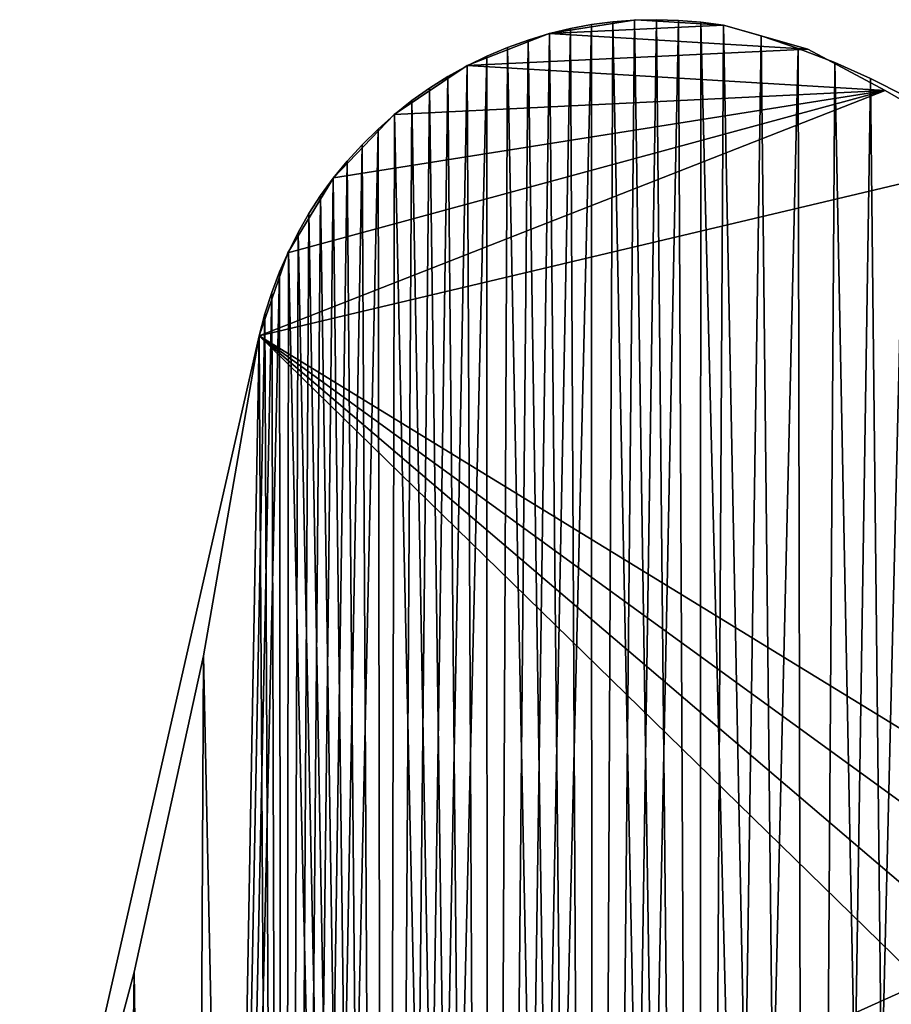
# Model space of a CAD drawing. Header units: millimetres. Extents: x -105 to 105, y -91 to 91.
# Tile 255 of 256: x 70.58 to 75.43, y 73.47 to 78.96. Entities that reach past the tile are written whole.
import ezdxf

# ---------------------------------------------------------------- set-up
doc = ezdxf.new("R2010")
doc.units = ezdxf.units.MM
doc.header["$LTSCALE"] = 22.850203
for name, color, linetype in [('770', 7, 'CONTINUOUS'), ('771', 7, 'CONTINUOUS'), ('779', 7, 'CONTINUOUS'), ('780', 7, 'CONTINUOUS'), ('781', 7, 'CONTINUOUS'), ('823', 7, 'CONTINUOUS')]:
    doc.layers.add(name, color=color, linetype=linetype)

msp = doc.modelspace()

# ---------------------------------------------------------------- linework, layer by layer
at = {"layer": '770', "linetype": 'CONTINUOUS'}
for points in [[(73.7631, 78.9339, 7.5), (73.6454, 78.9121, 7.5), (73.7688, 55.0081, 7.5), (73.7631, 78.9339, 7.5)], [(73.8821, 78.9494, 7.5), (73.7631, 78.9339, 7.5), (73.7688, 55.0081, 7.5), (73.8821, 78.9494, 7.5)], [(74.3612, 55.2664, 7.5), (73.8821, 78.9494, 7.5), (73.7688, 55.0081, 7.5), (74.3612, 55.2664, 7.5)], [(74.0026, 78.9584, 7.5), (73.8821, 78.9494, 7.5), (74.3612, 55.2664, 7.5), (74.0026, 78.9584, 7.5)], [(74.1244, 78.961, 7.5), (74.0026, 78.9584, 7.5), (74.3612, 55.2664, 7.5), (74.1244, 78.961, 7.5)], [(74.2476, 78.9572, 7.5), (74.1244, 78.961, 7.5), (74.3612, 55.2664, 7.5), (74.2476, 78.9572, 7.5)], [(74.3722, 78.947, 7.5), (74.2476, 78.9572, 7.5), (74.3612, 55.2664, 7.5), (74.3722, 78.947, 7.5)], [(74.9612, 55.5093, 7.5), (74.3722, 78.947, 7.5), (74.3612, 55.2664, 7.5), (74.9612, 55.5093, 7.5)], [(74.4981, 78.9304, 7.5), (74.3722, 78.947, 7.5), (74.9612, 55.5093, 7.5), (74.4981, 78.9304, 7.5)], [(74.7086, 78.8707, 7.5), (74.4981, 78.9304, 7.5), (74.9612, 55.5093, 7.5), (74.7086, 78.8707, 7.5)], [(73.5281, 78.8834, 7.5), (73.4108, 78.8478, 7.5), (73.7688, 55.0081, 7.5), (73.5281, 78.8834, 7.5)], [(73.6454, 78.9121, 7.5), (73.5281, 78.8834, 7.5), (73.7688, 55.0081, 7.5), (73.6454, 78.9121, 7.5)], [(74.9153, 78.8012, 7.5), (74.7086, 78.8707, 7.5), (74.9612, 55.5093, 7.5), (74.9153, 78.8012, 7.5)], [(73.4108, 78.8478, 7.5), (73.2946, 78.8056, 7.5), (73.7688, 55.0081, 7.5), (73.4108, 78.8478, 7.5)], [(73.1805, 78.7573, 7.5), (73.0693, 78.7033, 7.5), (73.1852, 54.7347, 7.5), (73.1805, 78.7573, 7.5)], [(73.2946, 78.8056, 7.5), (73.1805, 78.7573, 7.5), (73.1852, 54.7347, 7.5), (73.2946, 78.8056, 7.5)], [(73.7688, 55.0081, 7.5), (73.2946, 78.8056, 7.5), (73.1852, 54.7347, 7.5), (73.7688, 55.0081, 7.5)], [(75.1181, 78.7219, 7.5), (74.9153, 78.8012, 7.5), (74.9612, 55.5093, 7.5), (75.1181, 78.7219, 7.5)], [(73.0693, 78.7033, 7.5), (72.9621, 78.644, 7.5), (73.1852, 54.7347, 7.5), (73.0693, 78.7033, 7.5)], [(75.5674, 55.7362, 7.5), (75.1181, 78.7219, 7.5), (74.9612, 55.5093, 7.5), (75.5674, 55.7362, 7.5)], [(75.3175, 78.6328, 7.5), (75.1181, 78.7219, 7.5), (75.5674, 55.7362, 7.5), (75.3175, 78.6328, 7.5)], [(72.9621, 78.644, 7.5), (72.8599, 78.5797, 7.5), (73.1852, 54.7347, 7.5), (72.9621, 78.644, 7.5)], [(75.5123, 78.5342, 7.5), (75.3175, 78.6328, 7.5), (75.5674, 55.7362, 7.5), (75.5123, 78.5342, 7.5)], [(72.8599, 78.5797, 7.5), (72.7615, 78.5097, 7.5), (73.1852, 54.7347, 7.5), (72.8599, 78.5797, 7.5)], [(72.7615, 78.5097, 7.5), (72.6657, 78.4333, 7.5), (73.1852, 54.7347, 7.5), (72.7615, 78.5097, 7.5)], [(72.6657, 78.4333, 7.5), (72.5734, 78.3511, 7.5), (72.6117, 54.4468, 7.5), (72.6657, 78.4333, 7.5)], [(73.1852, 54.7347, 7.5), (72.6657, 78.4333, 7.5), (72.6117, 54.4468, 7.5), (73.1852, 54.7347, 7.5)], [(72.5734, 78.3511, 7.5), (72.4852, 78.264, 7.5), (72.6117, 54.4468, 7.5), (72.5734, 78.3511, 7.5)], [(72.4852, 78.264, 7.5), (72.4019, 78.1727, 7.5), (72.6117, 54.4468, 7.5), (72.4852, 78.264, 7.5)], [(72.4019, 78.1727, 7.5), (72.3242, 78.0779, 7.5), (72.6117, 54.4468, 7.5), (72.4019, 78.1727, 7.5)], [(72.3242, 78.0779, 7.5), (72.253, 77.9804, 7.5), (72.6117, 54.4468, 7.5), (72.3242, 78.0779, 7.5)], [(72.253, 77.9804, 7.5), (72.1879, 77.88, 7.5), (72.6117, 54.4468, 7.5), (72.253, 77.9804, 7.5)], [(72.1879, 77.88, 7.5), (72.1282, 77.7758, 7.5), (72.6117, 54.4468, 7.5), (72.1879, 77.88, 7.5)], [(72.1282, 77.7758, 7.5), (72.0739, 77.6679, 7.5), (72.6117, 54.4468, 7.5), (72.1282, 77.7758, 7.5)], [(72.0739, 77.6679, 7.5), (72.025, 77.5563, 7.5), (72.0476, 54.1442, 7.5), (72.0739, 77.6679, 7.5)], [(72.6117, 54.4468, 7.5), (72.0739, 77.6679, 7.5), (72.0476, 54.1442, 7.5), (72.6117, 54.4468, 7.5)], [(72.025, 77.5563, 7.5), (71.9815, 77.441, 7.5), (72.0476, 54.1442, 7.5), (72.025, 77.5563, 7.5)], [(71.9815, 77.441, 7.5), (71.9434, 77.3219, 7.5), (72.0476, 54.1442, 7.5), (71.9815, 77.441, 7.5)], [(71.9434, 77.3219, 7.5), (71.9108, 77.1992, 7.5), (72.0476, 54.1442, 7.5), (71.9434, 77.3219, 7.5)], [(71.9108, 77.1992, 7.5), (71.6006, 75.4155, 7.5), (72.0476, 54.1442, 7.5), (71.9108, 77.1992, 7.5)], [(71.6006, 75.4155, 7.5), (71.2137, 73.6527, 7.5), (71.4915, 53.8263, 7.5), (71.6006, 75.4155, 7.5)], [(72.0476, 54.1442, 7.5), (71.6006, 75.4155, 7.5), (71.4915, 53.8263, 7.5), (72.0476, 54.1442, 7.5)], [(71.2137, 73.6527, 7.5), (70.7501, 71.9106, 7.5), (70.9434, 53.4931, 7.5), (71.2137, 73.6527, 7.5)], [(71.4915, 53.8263, 7.5), (71.2137, 73.6527, 7.5), (70.9434, 53.4931, 7.5), (71.4915, 53.8263, 7.5)]]:
    msp.add_3dface(points, dxfattribs=at)
at = {"layer": '771', "linetype": 'CONTINUOUS'}
for points in [[(73.7688, 55.0081, 2.5), (73.1852, 54.7347, 2.5), (73.7631, 78.9339, 2.5), (73.7688, 55.0081, 2.5)], [(73.7631, 78.9339, 2.5), (73.1852, 54.7347, 2.5), (73.6454, 78.9121, 2.5), (73.7631, 78.9339, 2.5)], [(73.8821, 78.9494, 2.5), (73.7688, 55.0081, 2.5), (73.7631, 78.9339, 2.5), (73.8821, 78.9494, 2.5)], [(74.2476, 78.9572, 2.5), (73.7688, 55.0081, 2.5), (74.1244, 78.961, 2.5), (74.2476, 78.9572, 2.5)], [(74.1244, 78.961, 2.5), (73.7688, 55.0081, 2.5), (74.0026, 78.9584, 2.5), (74.1244, 78.961, 2.5)], [(74.0026, 78.9584, 2.5), (73.7688, 55.0081, 2.5), (73.8821, 78.9494, 2.5), (74.0026, 78.9584, 2.5)], [(74.3612, 55.2664, 2.5), (73.7688, 55.0081, 2.5), (74.2476, 78.9572, 2.5), (74.3612, 55.2664, 2.5)], [(74.3722, 78.947, 2.5), (74.3612, 55.2664, 2.5), (74.2476, 78.9572, 2.5), (74.3722, 78.947, 2.5)], [(74.4981, 78.9304, 2.5), (74.3612, 55.2664, 2.5), (74.3722, 78.947, 2.5), (74.4981, 78.9304, 2.5)], [(74.7086, 78.8707, 2.5), (74.3612, 55.2664, 2.5), (74.4981, 78.9304, 2.5), (74.7086, 78.8707, 2.5)], [(73.6454, 78.9121, 2.5), (73.1852, 54.7347, 2.5), (73.5281, 78.8834, 2.5), (73.6454, 78.9121, 2.5)], [(73.5281, 78.8834, 2.5), (73.1852, 54.7347, 2.5), (73.4108, 78.8478, 2.5), (73.5281, 78.8834, 2.5)], [(74.9153, 78.8012, 2.5), (74.3612, 55.2664, 2.5), (74.7086, 78.8707, 2.5), (74.9153, 78.8012, 2.5)], [(73.4108, 78.8478, 2.5), (73.1852, 54.7347, 2.5), (73.2946, 78.8056, 2.5), (73.4108, 78.8478, 2.5)], [(73.1852, 54.7347, 2.5), (72.6117, 54.4468, 2.5), (73.1805, 78.7573, 2.5), (73.1852, 54.7347, 2.5)], [(73.1805, 78.7573, 2.5), (72.6117, 54.4468, 2.5), (73.0693, 78.7033, 2.5), (73.1805, 78.7573, 2.5)], [(73.2946, 78.8056, 2.5), (73.1852, 54.7347, 2.5), (73.1805, 78.7573, 2.5), (73.2946, 78.8056, 2.5)], [(74.9612, 55.5093, 2.5), (74.3612, 55.2664, 2.5), (74.9153, 78.8012, 2.5), (74.9612, 55.5093, 2.5)], [(75.1181, 78.7219, 2.5), (74.9612, 55.5093, 2.5), (74.9153, 78.8012, 2.5), (75.1181, 78.7219, 2.5)], [(73.0693, 78.7033, 2.5), (72.6117, 54.4468, 2.5), (72.9621, 78.644, 2.5), (73.0693, 78.7033, 2.5)], [(75.3175, 78.6328, 2.5), (74.9612, 55.5093, 2.5), (75.1181, 78.7219, 2.5), (75.3175, 78.6328, 2.5)], [(72.9621, 78.644, 2.5), (72.6117, 54.4468, 2.5), (72.8599, 78.5797, 2.5), (72.9621, 78.644, 2.5)], [(75.5123, 78.5342, 2.5), (74.9612, 55.5093, 2.5), (75.3175, 78.6328, 2.5), (75.5123, 78.5342, 2.5)], [(72.8599, 78.5797, 2.5), (72.6117, 54.4468, 2.5), (72.7615, 78.5097, 2.5), (72.8599, 78.5797, 2.5)], [(75.5674, 55.7362, 2.5), (74.9612, 55.5093, 2.5), (75.5123, 78.5342, 2.5), (75.5674, 55.7362, 2.5)], [(72.7615, 78.5097, 2.5), (72.6117, 54.4468, 2.5), (72.6657, 78.4333, 2.5), (72.7615, 78.5097, 2.5)], [(72.6657, 78.4333, 2.5), (72.6117, 54.4468, 2.5), (72.5734, 78.3511, 2.5), (72.6657, 78.4333, 2.5)], [(72.6117, 54.4468, 2.5), (72.0476, 54.1442, 2.5), (72.5734, 78.3511, 2.5), (72.6117, 54.4468, 2.5)], [(72.5734, 78.3511, 2.5), (72.0476, 54.1442, 2.5), (72.4852, 78.264, 2.5), (72.5734, 78.3511, 2.5)], [(72.4852, 78.264, 2.5), (72.0476, 54.1442, 2.5), (72.4019, 78.1727, 2.5), (72.4852, 78.264, 2.5)], [(72.4019, 78.1727, 2.5), (72.0476, 54.1442, 2.5), (72.3242, 78.0779, 2.5), (72.4019, 78.1727, 2.5)], [(72.3242, 78.0779, 2.5), (72.0476, 54.1442, 2.5), (72.253, 77.9804, 2.5), (72.3242, 78.0779, 2.5)], [(72.253, 77.9804, 2.5), (72.0476, 54.1442, 2.5), (72.1879, 77.88, 2.5), (72.253, 77.9804, 2.5)], [(72.1879, 77.88, 2.5), (72.0476, 54.1442, 2.5), (72.1282, 77.7758, 2.5), (72.1879, 77.88, 2.5)], [(72.1282, 77.7758, 2.5), (72.0476, 54.1442, 2.5), (72.0739, 77.6679, 2.5), (72.1282, 77.7758, 2.5)], [(72.0739, 77.6679, 2.5), (72.0476, 54.1442, 2.5), (72.025, 77.5563, 2.5), (72.0739, 77.6679, 2.5)], [(72.0476, 54.1442, 2.5), (71.4915, 53.8263, 2.5), (72.025, 77.5563, 2.5), (72.0476, 54.1442, 2.5)], [(72.025, 77.5563, 2.5), (71.4915, 53.8263, 2.5), (71.9815, 77.441, 2.5), (72.025, 77.5563, 2.5)], [(71.9815, 77.441, 2.5), (71.4915, 53.8263, 2.5), (71.9434, 77.3219, 2.5), (71.9815, 77.441, 2.5)], [(71.9434, 77.3219, 2.5), (71.4915, 53.8263, 2.5), (71.9108, 77.1992, 2.5), (71.9434, 77.3219, 2.5)], [(71.9108, 77.1992, 2.5), (71.4915, 53.8263, 2.5), (71.6006, 75.4155, 2.5), (71.9108, 77.1992, 2.5)], [(71.6006, 75.4155, 2.5), (71.4915, 53.8263, 2.5), (71.2137, 73.6527, 2.5), (71.6006, 75.4155, 2.5)], [(71.2137, 73.6527, 2.5), (70.9434, 53.4931, 2.5), (70.7501, 71.9106, 2.5), (71.2137, 73.6527, 2.5)], [(71.4915, 53.8263, 2.5), (70.9434, 53.4931, 2.5), (71.2137, 73.6527, 2.5), (71.4915, 53.8263, 2.5)]]:
    msp.add_3dface(points, dxfattribs=at)
at = {"layer": '779', "linetype": 'CONTINUOUS'}
for points in [[(71.6006, 75.4155, 7.5), (71.9108, 77.1992, 7.5), (71.6006, 75.4155, 2.5), (71.6006, 75.4155, 7.5)], [(71.9108, 77.1992, 7.5), (71.9108, 77.1992, 2.5), (71.6006, 75.4155, 2.5), (71.9108, 77.1992, 7.5)], [(71.2137, 73.6527, 7.5), (71.6006, 75.4155, 7.5), (71.2137, 73.6527, 2.5), (71.2137, 73.6527, 7.5)], [(71.6006, 75.4155, 7.5), (71.6006, 75.4155, 2.5), (71.2137, 73.6527, 2.5), (71.6006, 75.4155, 7.5)], [(70.7501, 71.9106, 7.5), (71.2137, 73.6527, 7.5), (70.7501, 71.9106, 2.5), (70.7501, 71.9106, 7.5)], [(71.2137, 73.6527, 7.5), (71.2137, 73.6527, 2.5), (70.7501, 71.9106, 2.5), (71.2137, 73.6527, 7.5)]]:
    msp.add_3dface(points, dxfattribs=at)
at = {"layer": '780', "linetype": 'CONTINUOUS'}
for points in [[(73.6454, 78.9121, 7.5), (73.7631, 78.9339, 7.5), (73.6454, 78.9121, 2.5), (73.6454, 78.9121, 7.5)], [(73.7631, 78.9339, 7.5), (73.7631, 78.9339, 2.5), (73.6454, 78.9121, 2.5), (73.7631, 78.9339, 7.5)], [(73.7631, 78.9339, 7.5), (73.8821, 78.9494, 7.5), (73.7631, 78.9339, 2.5), (73.7631, 78.9339, 7.5)], [(73.8821, 78.9494, 7.5), (73.8821, 78.9494, 2.5), (73.7631, 78.9339, 2.5), (73.8821, 78.9494, 7.5)], [(73.8821, 78.9494, 7.5), (74.0026, 78.9584, 7.5), (73.8821, 78.9494, 2.5), (73.8821, 78.9494, 7.5)], [(74.0026, 78.9584, 7.5), (74.0026, 78.9584, 2.5), (73.8821, 78.9494, 2.5), (74.0026, 78.9584, 7.5)], [(74.0026, 78.9584, 7.5), (74.1244, 78.961, 7.5), (74.0026, 78.9584, 2.5), (74.0026, 78.9584, 7.5)], [(74.1244, 78.961, 7.5), (74.1244, 78.961, 2.5), (74.0026, 78.9584, 2.5), (74.1244, 78.961, 7.5)], [(74.1244, 78.961, 7.5), (74.2476, 78.9572, 7.5), (74.1244, 78.961, 2.5), (74.1244, 78.961, 7.5)], [(74.2476, 78.9572, 7.5), (74.2476, 78.9572, 2.5), (74.1244, 78.961, 2.5), (74.2476, 78.9572, 7.5)], [(74.2476, 78.9572, 7.5), (74.3722, 78.947, 7.5), (74.2476, 78.9572, 2.5), (74.2476, 78.9572, 7.5)], [(74.3722, 78.947, 7.5), (74.3722, 78.947, 2.5), (74.2476, 78.9572, 2.5), (74.3722, 78.947, 7.5)], [(74.3722, 78.947, 7.5), (74.4981, 78.9304, 7.5), (74.3722, 78.947, 2.5), (74.3722, 78.947, 7.5)], [(74.4981, 78.9304, 7.5), (74.4981, 78.9304, 2.5), (74.3722, 78.947, 2.5), (74.4981, 78.9304, 7.5)], [(73.4108, 78.8478, 7.5), (73.5281, 78.8834, 7.5), (73.4108, 78.8478, 2.5), (73.4108, 78.8478, 7.5)], [(73.5281, 78.8834, 7.5), (73.5281, 78.8834, 2.5), (73.4108, 78.8478, 2.5), (73.5281, 78.8834, 7.5)], [(73.5281, 78.8834, 7.5), (73.6454, 78.9121, 7.5), (73.5281, 78.8834, 2.5), (73.5281, 78.8834, 7.5)], [(73.6454, 78.9121, 7.5), (73.6454, 78.9121, 2.5), (73.5281, 78.8834, 2.5), (73.6454, 78.9121, 7.5)], [(73.2946, 78.8056, 7.5), (73.4108, 78.8478, 7.5), (73.2946, 78.8056, 2.5), (73.2946, 78.8056, 7.5)], [(73.4108, 78.8478, 7.5), (73.4108, 78.8478, 2.5), (73.2946, 78.8056, 2.5), (73.4108, 78.8478, 7.5)], [(73.0693, 78.7033, 7.5), (73.1805, 78.7573, 7.5), (73.0693, 78.7033, 2.5), (73.0693, 78.7033, 7.5)], [(73.1805, 78.7573, 7.5), (73.1805, 78.7573, 2.5), (73.0693, 78.7033, 2.5), (73.1805, 78.7573, 7.5)], [(73.1805, 78.7573, 7.5), (73.2946, 78.8056, 7.5), (73.1805, 78.7573, 2.5), (73.1805, 78.7573, 7.5)], [(73.2946, 78.8056, 7.5), (73.2946, 78.8056, 2.5), (73.1805, 78.7573, 2.5), (73.2946, 78.8056, 7.5)], [(72.9621, 78.644, 7.5), (73.0693, 78.7033, 7.5), (72.9621, 78.644, 2.5), (72.9621, 78.644, 7.5)], [(73.0693, 78.7033, 7.5), (73.0693, 78.7033, 2.5), (72.9621, 78.644, 2.5), (73.0693, 78.7033, 7.5)], [(72.8599, 78.5797, 7.5), (72.9621, 78.644, 7.5), (72.8599, 78.5797, 2.5), (72.8599, 78.5797, 7.5)], [(72.9621, 78.644, 7.5), (72.9621, 78.644, 2.5), (72.8599, 78.5797, 2.5), (72.9621, 78.644, 7.5)], [(72.7615, 78.5097, 7.5), (72.8599, 78.5797, 7.5), (72.7615, 78.5097, 2.5), (72.7615, 78.5097, 7.5)], [(72.8599, 78.5797, 7.5), (72.8599, 78.5797, 2.5), (72.7615, 78.5097, 2.5), (72.8599, 78.5797, 7.5)], [(72.6657, 78.4333, 7.5), (72.7615, 78.5097, 7.5), (72.6657, 78.4333, 2.5), (72.6657, 78.4333, 7.5)], [(72.7615, 78.5097, 7.5), (72.7615, 78.5097, 2.5), (72.6657, 78.4333, 2.5), (72.7615, 78.5097, 7.5)], [(72.5734, 78.3511, 7.5), (72.6657, 78.4333, 7.5), (72.5734, 78.3511, 2.5), (72.5734, 78.3511, 7.5)], [(72.6657, 78.4333, 7.5), (72.6657, 78.4333, 2.5), (72.5734, 78.3511, 2.5), (72.6657, 78.4333, 7.5)], [(72.4852, 78.264, 7.5), (72.5734, 78.3511, 7.5), (72.4852, 78.264, 2.5), (72.4852, 78.264, 7.5)], [(72.5734, 78.3511, 7.5), (72.5734, 78.3511, 2.5), (72.4852, 78.264, 2.5), (72.5734, 78.3511, 7.5)], [(72.4019, 78.1727, 7.5), (72.4852, 78.264, 7.5), (72.4019, 78.1727, 2.5), (72.4019, 78.1727, 7.5)], [(72.4852, 78.264, 7.5), (72.4852, 78.264, 2.5), (72.4019, 78.1727, 2.5), (72.4852, 78.264, 7.5)], [(72.3242, 78.0779, 7.5), (72.4019, 78.1727, 7.5), (72.3242, 78.0779, 2.5), (72.3242, 78.0779, 7.5)], [(72.4019, 78.1727, 7.5), (72.4019, 78.1727, 2.5), (72.3242, 78.0779, 2.5), (72.4019, 78.1727, 7.5)], [(72.253, 77.9804, 7.5), (72.3242, 78.0779, 7.5), (72.253, 77.9804, 2.5), (72.253, 77.9804, 7.5)], [(72.3242, 78.0779, 7.5), (72.3242, 78.0779, 2.5), (72.253, 77.9804, 2.5), (72.3242, 78.0779, 7.5)], [(72.1879, 77.88, 7.5), (72.253, 77.9804, 7.5), (72.1879, 77.88, 2.5), (72.1879, 77.88, 7.5)], [(72.253, 77.9804, 7.5), (72.253, 77.9804, 2.5), (72.1879, 77.88, 2.5), (72.253, 77.9804, 7.5)], [(72.1282, 77.7758, 7.5), (72.1879, 77.88, 7.5), (72.1282, 77.7758, 2.5), (72.1282, 77.7758, 7.5)], [(72.1879, 77.88, 7.5), (72.1879, 77.88, 2.5), (72.1282, 77.7758, 2.5), (72.1879, 77.88, 7.5)], [(72.0739, 77.6679, 7.5), (72.1282, 77.7758, 7.5), (72.0739, 77.6679, 2.5), (72.0739, 77.6679, 7.5)], [(72.1282, 77.7758, 7.5), (72.1282, 77.7758, 2.5), (72.0739, 77.6679, 2.5), (72.1282, 77.7758, 7.5)], [(72.025, 77.5563, 7.5), (72.0739, 77.6679, 7.5), (72.025, 77.5563, 2.5), (72.025, 77.5563, 7.5)], [(72.0739, 77.6679, 7.5), (72.0739, 77.6679, 2.5), (72.025, 77.5563, 2.5), (72.0739, 77.6679, 7.5)], [(71.9815, 77.441, 7.5), (72.025, 77.5563, 7.5), (71.9815, 77.441, 2.5), (71.9815, 77.441, 7.5)], [(72.025, 77.5563, 7.5), (72.025, 77.5563, 2.5), (71.9815, 77.441, 2.5), (72.025, 77.5563, 7.5)], [(71.9434, 77.3219, 7.5), (71.9815, 77.441, 7.5), (71.9434, 77.3219, 2.5), (71.9434, 77.3219, 7.5)], [(71.9815, 77.441, 7.5), (71.9815, 77.441, 2.5), (71.9434, 77.3219, 2.5), (71.9815, 77.441, 7.5)], [(71.9108, 77.1992, 7.5), (71.9434, 77.3219, 7.5), (71.9108, 77.1992, 2.5), (71.9108, 77.1992, 7.5)], [(71.9434, 77.3219, 7.5), (71.9434, 77.3219, 2.5), (71.9108, 77.1992, 2.5), (71.9434, 77.3219, 7.5)]]:
    msp.add_3dface(points, dxfattribs=at)
at = {"layer": '781', "linetype": 'CONTINUOUS'}
for points in [[(74.4981, 78.9304, 7.5), (74.7086, 78.8707, 7.5), (74.4981, 78.9304, 2.5), (74.4981, 78.9304, 7.5)], [(74.7086, 78.8707, 7.5), (74.7086, 78.8707, 2.5), (74.4981, 78.9304, 2.5), (74.7086, 78.8707, 7.5)], [(74.7086, 78.8707, 7.5), (74.9153, 78.8012, 7.5), (74.7086, 78.8707, 2.5), (74.7086, 78.8707, 7.5)], [(74.9153, 78.8012, 7.5), (74.9153, 78.8012, 2.5), (74.7086, 78.8707, 2.5), (74.9153, 78.8012, 7.5)], [(74.9153, 78.8012, 7.5), (75.1181, 78.7219, 7.5), (74.9153, 78.8012, 2.5), (74.9153, 78.8012, 7.5)], [(75.1181, 78.7219, 7.5), (75.1181, 78.7219, 2.5), (74.9153, 78.8012, 2.5), (75.1181, 78.7219, 7.5)], [(75.1181, 78.7219, 7.5), (75.3175, 78.6328, 7.5), (75.1181, 78.7219, 2.5), (75.1181, 78.7219, 7.5)], [(75.3175, 78.6328, 7.5), (75.3175, 78.6328, 2.5), (75.1181, 78.7219, 2.5), (75.3175, 78.6328, 7.5)], [(75.3175, 78.6328, 7.5), (75.5123, 78.5342, 7.5), (75.3175, 78.6328, 2.5), (75.3175, 78.6328, 7.5)], [(75.5123, 78.5342, 7.5), (75.5123, 78.5342, 2.5), (75.3175, 78.6328, 2.5), (75.5123, 78.5342, 7.5)]]:
    msp.add_3dface(points, dxfattribs=at)
at = {"layer": '823', "linetype": 'CONTINUOUS'}
for points in [[(74.0096, 78.9596, 7.5), (74.0096, 78.9596, 2.5), (73.5263, 78.8832, 7.5), (74.0096, 78.9596, 7.5)], [(73.5263, 78.8832, 7.5), (74.0096, 78.9596, 2.5), (73.5263, 78.8832, 2.5), (73.5263, 78.8832, 7.5)], [(73.5263, 78.8832, 7.5), (74.4981, 78.9304, 7.5), (74.0096, 78.9596, 7.5), (73.5263, 78.8832, 7.5)], [(74.4981, 78.9304, 2.5), (73.5263, 78.8832, 2.5), (74.0096, 78.9596, 2.5), (74.4981, 78.9304, 2.5)], [(73.5263, 78.8832, 7.5), (74.9689, 78.797, 7.5), (74.4981, 78.9304, 7.5), (73.5263, 78.8832, 7.5)], [(74.9689, 78.797, 2.5), (73.5263, 78.8832, 2.5), (74.4981, 78.9304, 2.5), (74.9689, 78.797, 2.5)], [(74.4981, 78.9304, 7.5), (74.4981, 78.9304, 2.5), (74.0096, 78.9596, 7.5), (74.4981, 78.9304, 7.5)], [(74.0096, 78.9596, 7.5), (74.4981, 78.9304, 2.5), (74.0096, 78.9596, 2.5), (74.0096, 78.9596, 7.5)], [(74.9689, 78.797, 7.5), (74.9689, 78.797, 2.5), (74.4981, 78.9304, 7.5), (74.9689, 78.797, 7.5)], [(74.4981, 78.9304, 7.5), (74.9689, 78.797, 2.5), (74.4981, 78.9304, 2.5), (74.4981, 78.9304, 7.5)], [(73.5263, 78.8832, 7.5), (73.5263, 78.8832, 2.5), (73.0706, 78.7048, 7.5), (73.5263, 78.8832, 7.5)], [(73.0706, 78.7048, 7.5), (73.5263, 78.8832, 2.5), (73.0706, 78.7048, 2.5), (73.0706, 78.7048, 7.5)], [(73.0706, 78.7048, 7.5), (74.9689, 78.797, 7.5), (73.5263, 78.8832, 7.5), (73.0706, 78.7048, 7.5)], [(74.9689, 78.797, 2.5), (73.0706, 78.7048, 2.5), (73.5263, 78.8832, 2.5), (74.9689, 78.797, 2.5)], [(74.9689, 78.797, 7.5), (73.0706, 78.7048, 7.5), (75.4, 78.5655, 7.5), (74.9689, 78.797, 7.5)], [(75.4, 78.5655, 2.5), (73.0706, 78.7048, 2.5), (74.9689, 78.797, 2.5), (75.4, 78.5655, 2.5)], [(75.4, 78.5655, 7.5), (75.4, 78.5655, 2.5), (74.9689, 78.797, 7.5), (75.4, 78.5655, 7.5)], [(74.9689, 78.797, 7.5), (75.4, 78.5655, 2.5), (74.9689, 78.797, 2.5), (74.9689, 78.797, 7.5)], [(73.0706, 78.7048, 7.5), (73.0706, 78.7048, 2.5), (72.6639, 78.4326, 7.5), (73.0706, 78.7048, 7.5)], [(72.6639, 78.4326, 7.5), (73.0706, 78.7048, 2.5), (72.6639, 78.4326, 2.5), (72.6639, 78.4326, 7.5)], [(75.4, 78.5655, 7.5), (73.0706, 78.7048, 7.5), (72.6639, 78.4326, 7.5), (75.4, 78.5655, 7.5)], [(75.4, 78.5655, 2.5), (72.6639, 78.4326, 2.5), (73.0706, 78.7048, 2.5), (75.4, 78.5655, 2.5)], [(71.9108, 77.1992, 7.5), (76.065, 78.1842, 7.5), (75.4, 78.5655, 7.5), (71.9108, 77.1992, 7.5)], [(75.4, 78.5655, 7.5), (72.0701, 77.6619, 7.5), (71.9108, 77.1992, 7.5), (75.4, 78.5655, 7.5)], [(76.065, 78.1842, 2.5), (71.9108, 77.1992, 2.5), (75.4, 78.5655, 2.5), (76.065, 78.1842, 2.5)], [(75.4, 78.5655, 2.5), (71.9108, 77.1992, 2.5), (72.0701, 77.6619, 2.5), (75.4, 78.5655, 2.5)], [(72.3251, 78.0795, 7.5), (72.0701, 77.6619, 7.5), (75.4, 78.5655, 7.5), (72.3251, 78.0795, 7.5)], [(75.4, 78.5655, 2.5), (72.0701, 77.6619, 2.5), (72.3251, 78.0795, 2.5), (75.4, 78.5655, 2.5)], [(75.4, 78.5655, 7.5), (72.6639, 78.4326, 7.5), (72.3251, 78.0795, 7.5), (75.4, 78.5655, 7.5)], [(72.3251, 78.0795, 2.5), (72.6639, 78.4326, 2.5), (75.4, 78.5655, 2.5), (72.3251, 78.0795, 2.5)], [(76.065, 78.1842, 7.5), (76.065, 78.1842, 2.5), (75.4, 78.5655, 7.5), (76.065, 78.1842, 7.5)], [(75.4, 78.5655, 7.5), (76.065, 78.1842, 2.5), (75.4, 78.5655, 2.5), (75.4, 78.5655, 7.5)], [(72.6639, 78.4326, 7.5), (72.6639, 78.4326, 2.5), (72.3251, 78.0795, 7.5), (72.6639, 78.4326, 7.5)], [(72.3251, 78.0795, 7.5), (72.6639, 78.4326, 2.5), (72.3251, 78.0795, 2.5), (72.3251, 78.0795, 7.5)], [(71.9108, 77.1992, 7.5), (76.1347, 74.6118, 7.5), (76.065, 78.1842, 7.5), (71.9108, 77.1992, 7.5)], [(76.1347, 74.6118, 2.5), (71.9108, 77.1992, 2.5), (76.065, 78.1842, 2.5), (76.1347, 74.6118, 2.5)], [(72.3251, 78.0795, 7.5), (72.3251, 78.0795, 2.5), (72.0701, 77.6619, 7.5), (72.3251, 78.0795, 7.5)], [(72.0701, 77.6619, 7.5), (72.3251, 78.0795, 2.5), (72.0701, 77.6619, 2.5), (72.0701, 77.6619, 7.5)], [(72.0701, 77.6619, 7.5), (72.0701, 77.6619, 2.5), (71.9108, 77.1992, 7.5), (72.0701, 77.6619, 7.5)], [(71.9108, 77.1992, 7.5), (72.0701, 77.6619, 2.5), (71.9108, 77.1992, 2.5), (71.9108, 77.1992, 7.5)], [(71.9108, 77.1992, 2.5), (70.5765, 71.3274, 2.5), (71.9108, 77.1992, 7.5), (71.9108, 77.1992, 2.5)], [(71.9108, 77.1992, 7.5), (70.5765, 71.3274, 2.5), (70.5765, 71.3274, 7.5), (71.9108, 77.1992, 7.5)], [(70.5765, 71.3274, 7.5), (75.6046, 73.5935, 7.5), (71.9108, 77.1992, 7.5), (70.5765, 71.3274, 7.5)], [(75.6046, 73.5935, 2.5), (70.5765, 71.3274, 2.5), (71.9108, 77.1992, 2.5), (75.6046, 73.5935, 2.5)], [(71.9108, 77.1992, 7.5), (75.6046, 73.5935, 7.5), (75.6893, 73.9758, 7.5), (71.9108, 77.1992, 7.5)], [(71.9108, 77.1992, 7.5), (75.6893, 73.9758, 7.5), (75.8702, 74.3231, 7.5), (71.9108, 77.1992, 7.5)], [(75.8702, 74.3231, 7.5), (76.1347, 74.6118, 7.5), (71.9108, 77.1992, 7.5), (75.8702, 74.3231, 7.5)], [(75.6046, 73.5935, 2.5), (71.9108, 77.1992, 2.5), (75.6893, 73.9758, 2.5), (75.6046, 73.5935, 2.5)], [(75.6893, 73.9758, 2.5), (71.9108, 77.1992, 2.5), (75.8702, 74.3231, 2.5), (75.6893, 73.9758, 2.5)], [(75.8702, 74.3231, 2.5), (71.9108, 77.1992, 2.5), (76.1347, 74.6118, 2.5), (75.8702, 74.3231, 2.5)], [(70.5765, 71.3274, 7.5), (75.6217, 73.2023, 7.5), (75.6046, 73.5935, 7.5), (70.5765, 71.3274, 7.5)], [(75.6217, 73.2023, 2.5), (70.5765, 71.3274, 2.5), (75.6046, 73.5935, 2.5), (75.6217, 73.2023, 2.5)]]:
    msp.add_3dface(points, dxfattribs=at)

doc.saveas('drawing.dxf')
